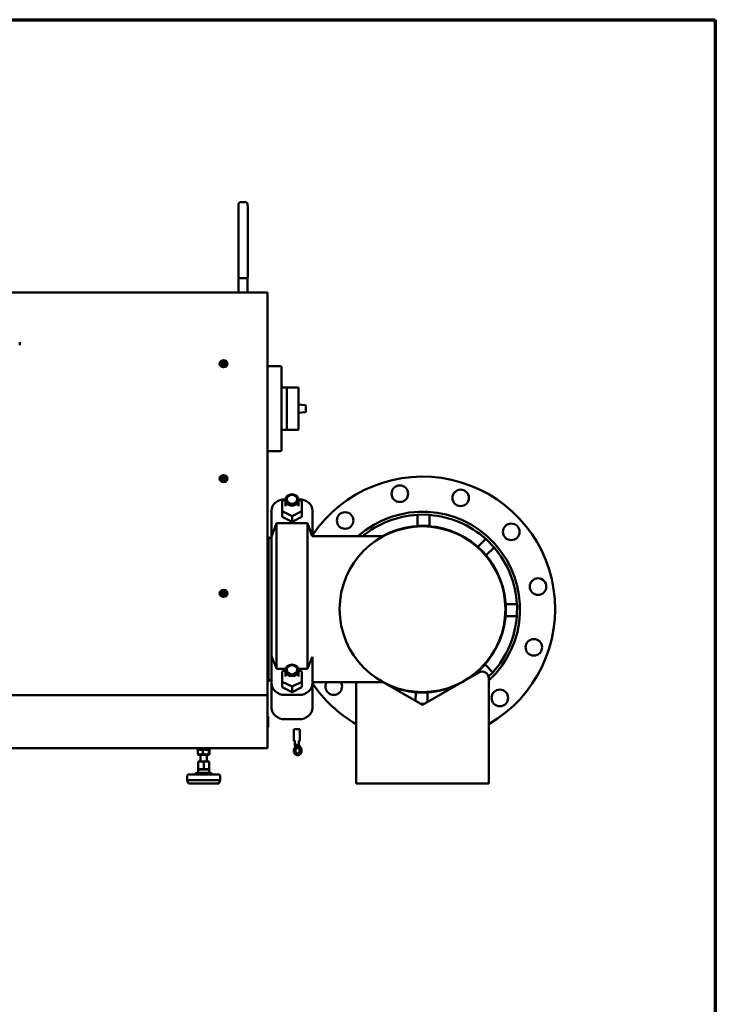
# Model space of a CAD drawing. Header units: millimetres. Extents: x 90 to 4401, y 90 to 14724.
# Tile 44 of 44: x 3316 to 4365, y 1575 to 3060. Entities that reach past the tile are written whole.
import ezdxf

# ---------------------------------------------------------------- set-up
doc = ezdxf.new("R2010")
doc.units = ezdxf.units.MM
doc.header["$LTSCALE"] = 15
doc.layers.add('Cadre (ISO)', color=7, linetype='Continuous', lineweight=70)
doc.layers.add('Visible (ISO)', color=7, linetype='Continuous', lineweight=50)

# ---------------------------------------------------------------- blocks, each defined once
blk = doc.blocks.new('Cadres AQUA4D Border')
at = {"layer": 'Cadre (ISO)'}
for p, q in [((6, 204), (291, 204)), ((291, 204), (291, 6))]:
    blk.add_line(p, q, dxfattribs=at)

msp = doc.modelspace()

# ---------------------------------------------------------------- linework, layer by layer
at = {"layer": 'Visible (ISO)'}
for p, q in [((3656.4, 2784.8), (3649.4, 2784.8)), ((3646, 2671.6), (3646, 2773.6)), ((3659.9, 2773.6), (3659.9, 2671.6)), ((3646.2, 2668.6), (3646.2, 2648.6)), ((3649.2, 2670.1), (3647.5, 2670.1)), ((3649.2, 2670.1), (3656.2, 2670.1)), ((3658, 2670.1), (3656.2, 2670.1)), ((3658, 2670.1), (3658, 2670.1)), ((3658, 2670.1), (3658, 2670.1)), ((3659.7, 2668.6), (3659.7, 2648.6)), ((3645.4, 2648.7), (2690, 2648.7)), ((3690, 2648.7), (3660.4, 2648.7)), ((3690, 2597.7), (3690, 2648.7)), ((3690, 2597.7), (3690, 2097.4)), ((3316.1, 2569.2), (3316.1, 2573.4)), ((3622, 2541.4), (3622.6, 2542.4)), ((3622.6, 2543.2), (3622.6, 2542.4)), ((3622.6, 2542.4), (3624.4, 2542.4)), ((3624.4, 2543.2), (3624.4, 2542.4)), ((3624.4, 2542.4), (3625, 2541.4)), ((3690, 2537.5), (3709, 2537.5)), ((3711, 2533.5), (3711, 2535.5)), ((3711, 2533.5), (3711, 2413.3)), ((3717.8, 2505.4), (3711, 2505.4)), ((3717.8, 2505.4), (3718.8, 2505.4)), ((3718.8, 2505.4), (3735.7, 2505.4)), ((3718.8, 2496.9), (3718.8, 2504.4)), ((3718.8, 2496.9), (3718.8, 2481.3)), ((3736.7, 2442.4), (3736.7, 2504.4)), ((3718.8, 2465.5), (3718.8, 2449.9)), ((3736.7, 2479.5), (3746.8, 2478.6)), ((3746.8, 2468.2), (3736.7, 2467.3)), ((3747.7, 2477.6), (3747.7, 2469.2)), ((3717.8, 2441.4), (3711, 2441.4)), ((3718.8, 2441.4), (3717.8, 2441.4)), ((3718.8, 2442.4), (3718.8, 2449.9)), ((3718.8, 2441.4), (3735.7, 2441.4)), ((3709, 2409.3), (3690, 2409.3)), ((3711, 2411.3), (3711, 2413.3)), ((3622, 2368.2), (3622.6, 2369.1)), ((3622.6, 2370), (3622.6, 2369.1)), ((3622.6, 2369.1), (3624.4, 2369.1)), ((3624.4, 2370), (3624.4, 2369.1)), ((3624.4, 2369.1), (3625, 2368.2)), ((3711.7, 2333.7), (3716.8, 2336.2)), ((3711.7, 2318.7), (3711.7, 2333.7)), ((3715.9, 2336.9), (3716.8, 2336.9)), ((3716.7, 2326.2), (3716.7, 2335.6)), ((3736.6, 2336.9), (3737.5, 2336.9)), ((3736.7, 2336.2), (3741.7, 2333.7)), ((3736.7, 2326.2), (3736.7, 2335.6)), ((3741.7, 2333.7), (3741.7, 2318.7)), ((3695.9, 2319.5), (3695.9, 2280.2)), ((3726.7, 2311.2), (3711.7, 2318.7)), ((3711.7, 2318.7), (3711.7, 2310.3)), ((3741.7, 2318.7), (3726.7, 2311.2)), ((3741.7, 2318.7), (3741.7, 2310.3)), ((3757.5, 2319.5), (3757.5, 2280.9)), ((3726.7, 2302.7), (3711.7, 2310.3)), ((3726.7, 2311.2), (3726.7, 2302.7)), ((3741.7, 2310.3), (3726.7, 2302.7)), ((3915.8, 2296.6), (3916, 2313.5)), ((3916, 2313.5), (3934, 2313.3)), ((3933.8, 2296.4), (3934, 2313.3)), ((3695.9, 2280.2), (3703.4, 2300.9)), ((3703.4, 2081), (3703.4, 2300.9)), ((3703.4, 2300.9), (3750, 2300.9)), ((3750, 2081), (3750, 2300.9)), ((3757.3, 2280.9), (3750, 2300.9)), ((3915.8, 2296.6), (3924.8, 2296.5)), ((3915.8, 2296.2), (3915.8, 2296.6)), ((3924.8, 2296.5), (3933.8, 2296.4)), ((3933.8, 2296.1), (3933.8, 2296.4)), ((3691.3, 2280.5), (3690, 2280.5)), ((3691.3, 2280.5), (3691.3, 2061.4)), ((3695.9, 2278.1), (3691.8, 2278.1)), ((3695.9, 2100), (3695.9, 2280.2)), ((3757.3, 2280.9), (3864.1, 2280.9)), ((4006.9, 2265.2), (4019, 2277)), ((4019, 2277), (4031.6, 2264.2)), ((4006.7, 2265), (4006.9, 2265.2)), ((4006.9, 2265.2), (4013.2, 2258.8)), ((4013.2, 2258.8), (4019.5, 2252.3)), ((4019.5, 2252.3), (4031.6, 2264.2)), ((4019.3, 2252.1), (4019.5, 2252.3)), ((3622, 2195), (3622.7, 2196)), ((3622.7, 2196.9), (3622.7, 2196)), ((3622.7, 2196), (3624.5, 2195.9)), ((3624.5, 2196.8), (3624.5, 2195.9)), ((3624.5, 2195.9), (3625, 2195)), ((4048.8, 2178.6), (4049.1, 2178.6)), ((4049.1, 2169.6), (4049, 2160.6)), ((4049.1, 2178.6), (4049.1, 2169.6)), ((4049.1, 2178.6), (4066.1, 2178.4)), ((4066.1, 2178.4), (4065.9, 2160.4)), ((4048.6, 2160.6), (4049, 2160.6)), ((4049, 2160.6), (4065.9, 2160.4)), ((3690, 2041.2), (3690, 2097.4)), ((3695.9, 2059), (3695.9, 2100)), ((3757.5, 2059), (3757.5, 2099.3)), ((3703.4, 2081), (3717.1, 2081)), ((3716.8, 2079.2), (3711.7, 2076.7)), ((3736.3, 2081), (3750, 2081)), ((3741.7, 2076.7), (3736.7, 2079.2)), ((4011.4, 2081.2), (4004.9, 2074.9)), ((4017.8, 2087.5), (4011.4, 2081.2)), ((4017.6, 2087.7), (4017.8, 2087.5)), ((4017.8, 2087.5), (4029.6, 2075.4)), ((3711.7, 2076.7), (3711.7, 2061.6)), ((3716.7, 2069.2), (3716.7, 2078.6)), ((3736.7, 2069.2), (3736.7, 2078.6)), ((3741.7, 2061.6), (3741.7, 2076.7)), ((4008.5, 2075.6), (3923.5, 2026.6)), ((4004.7, 2075.1), (4004.9, 2074.9)), ((4004.9, 2074.9), (4005.7, 2074.1)), ((4029.6, 2075.4), (4023.2, 2069.2)), ((4023.5, 2067), (4023.5, 1927.8)), ((3691.3, 2061.4), (3690, 2061.4)), ((3695.9, 2063.7), (3691.8, 2063.7)), ((3695.9, 2059), (3695.9, 2022.3)), ((3711.7, 2061.6), (3726.7, 2054.1)), ((3711.7, 2053.2), (3711.7, 2061.6)), ((3711.7, 2053.2), (3726.7, 2045.7)), ((3726.7, 2054.1), (3741.7, 2061.6)), ((3726.7, 2045.7), (3726.7, 2054.1)), ((3726.7, 2045.7), (3741.7, 2053.2)), ((3741.7, 2053.2), (3741.7, 2061.6)), ((3757.5, 2060.9), (3864.1, 2060.9)), ((3757.5, 2022.3), (3757.5, 2059)), ((3823.5, 1927.8), (3823.5, 2060.9)), ((3923.5, 2026.6), (3864, 2060.9)), ((3690, 2041.2), (2690, 2041.2)), ((3690, 1961.4), (3690, 2041.2)), ((3715.9, 2041.6), (3737.5, 2041.6)), ((3913.2, 2045.4), (3913, 2032.6)), ((3913.2, 2045.8), (3913.2, 2045.4)), ((3922.2, 2045.3), (3913.2, 2045.4)), ((3931.2, 2045.2), (3922.2, 2045.3)), ((3931.2, 2045.2), (3931, 2030.9)), ((3931.2, 2045.6), (3931.2, 2045.2)), ((3926.6, 2028.4), (3920.3, 2028.4)), ((3691, 2008.9), (3690.6, 2008.9)), ((3691, 2008.9), (3691, 1993.1)), ((3737.5, 2004.9), (3715.9, 2004.9)), ((3691, 1993.1), (3690.6, 1993.1)), ((3729.4, 1989.9), (3729.5, 1973)), ((3738.6, 1990), (3738.7, 1973)), ((2690, 1961.4), (3690, 1961.4)), ((3583.5, 1959.4), (3583.5, 1961.4)), ((3603.5, 1959.4), (3603.5, 1961.4)), ((3731, 1966.4), (3731, 1971.8)), ((3731, 1966.4), (3731.7, 1964.8)), ((3734.6, 1964.8), (3731.7, 1964.8)), ((3731.7, 1964.8), (3731.7, 1964)), ((3737.5, 1964), (3731.7, 1964)), ((3731.7, 1964), (3732.3, 1964)), ((3732.3, 1964), (3737.7, 1964)), ((3737.5, 1964.8), (3734.6, 1964.8)), ((3735.4, 1966.5), (3737.5, 1964.8)), ((3737.2, 1966.5), (3737.2, 1971.8)), ((3737.2, 1966.5), (3738.7, 1964.8)), ((3738.7, 1964.8), (3737.5, 1964.8)), ((3737.5, 1964.8), (3737.5, 1964)), ((3738.7, 1964), (3737.5, 1964)), ((3738.1, 1964), (3737.7, 1964)), ((3738.1, 1964), (3738.7, 1964)), ((3738.7, 1964.8), (3738.7, 1964)), ((3603.5, 1959.4), (3583.5, 1959.4)), ((3584.5, 1958.2), (3584.5, 1952.7)), ((3585.8, 1959.4), (3584.9, 1958.9)), ((3585.8, 1951.4), (3584.9, 1951.9)), ((3585.8, 1951.4), (3601.1, 1951.4)), ((3588.5, 1941.4), (3588.5, 1951.4)), ((3592.4, 1958.2), (3592.4, 1952.7)), ((3598.5, 1941.4), (3598.5, 1951.4)), ((3601.1, 1959.4), (3602, 1958.9)), ((3601.1, 1951.4), (3602, 1951.9)), ((3601.4, 1958.2), (3601.4, 1952.7)), ((3602.5, 1952.7), (3602.5, 1958.2)), ((3735, 1950.6), (3735.4, 1950.6)), ((3585.2, 1941.4), (3585, 1941.3)), ((3585, 1941.3), (3585, 1940.7)), ((3585, 1940.7), (3585, 1940)), ((3585, 1940), (3585, 1930.7)), ((3585, 1930.7), (3585, 1930)), ((3601.7, 1941.4), (3585.2, 1941.4)), ((3593.5, 1930.7), (3593.5, 1940)), ((3601.7, 1941.4), (3602, 1941.3)), ((3602, 1940.7), (3602, 1941.3)), ((3602, 1940), (3602, 1940.7)), ((3602, 1930.7), (3602, 1940)), ((3602, 1930), (3602, 1930.7)), ((3568.5, 1918.8), (3568.5, 1912.8)), ((3571.5, 1921.8), (3615.5, 1921.8)), ((3581.9, 1923.6), (3580.3, 1922.1)), ((3603.2, 1924.3), (3583.8, 1924.3)), ((3585, 1930), (3585, 1929.4)), ((3585.2, 1929.3), (3585, 1929.4)), ((3601.7, 1929.3), (3585.2, 1929.3)), ((3585.2, 1924.3), (3585.2, 1929.3)), ((3601.7, 1929.3), (3602, 1929.4)), ((3601.7, 1924.3), (3601.7, 1929.3)), ((3602, 1929.4), (3602, 1930)), ((3605, 1923.6), (3606.7, 1922.1)), ((3618.5, 1918.8), (3618.5, 1912.8)), ((3823.5, 1927.8), (3823.5, 1907.8)), ((4023.5, 1907.8), (4023.5, 1927.8)), ((3568.5, 1912.8), (3618.5, 1912.8)), ((3570.5, 1907.8), (3568.5, 1912.8)), ((3570.5, 1907.8), (3616.5, 1907.8)), ((3616.5, 1907.8), (3618.5, 1912.8)), ((4023.5, 1907.8), (3823.5, 1907.8))]:
    msp.add_line(p, q, dxfattribs=at)
for centre, radius in [((3889.3, 2345.1), 12.5), ((3981, 2338.8), 12.5), ((3806.8, 2304.7), 12.5), ((3923.5, 2170.9), 125), ((4057.3, 2287.6), 12.5), ((4097.7, 2205), 12.5), ((4091.4, 2113.4), 12.5), ((4040.1, 2037.1), 12.5)]:
    msp.add_circle(centre, radius, dxfattribs=at)
for centre, radius, start, end in [((3647.5, 2671.6), 1.5, 180, 270), ((3658.4, 2671.6), 1.5, 329.4694, 0), ((3709, 2535.5), 2, 0, 90), ((3717.8, 2504.4), 1, 0, 90), ((3735.7, 2504.4), 1, 0, 90), ((3746.7, 2477.6), 1, 66.3, 85), ((3746.7, 2469.2), 1, 275, 293.7), ((3746.7, 2477.6), 1, 0, 66.3), ((3746.7, 2469.2), 1, 293.7, 0), ((3717.8, 2442.4), 1, 270, 0), ((3735.7, 2442.4), 1, 270, 0), ((3709, 2411.3), 2, 270, 0), ((3923.5, 2170.9), 200, 300, 146.0731), ((3923.5, 2170.9), 147, 312.8649, 131.5567), ((3923.5, 2170.9), 142.5, 93.0232, 129.4725), ((3923.5, 2170.9), 142.5, 48.0232, 85.781), ((3923.5, 2170.9), 125.6, 305.4851, 118.84), ((3691.8, 2278.6), 0.5, 180, 270), ((3923.5, 2170.9), 142.5, 3.0232, 40.781), ((3923.5, 2170.9), 142.5, 318.0232, 355.781), ((4013.5, 2067), 10, 0, 120), ((3691.8, 2063.2), 0.5, 90, 180), ((3923.5, 2170.9), 200, 213.9269, 240), ((3789.7, 2054.2), 12.5, 147.7916, 32.2084), ((3923.5, 2170.9), 125.6, 245.4851, 294.5149), ((3690.6, 2008.2), 0.667, 90, 148.9014), ((3690.6, 1993.7), 0.667, 211.0986, 270), ((3571.5, 1918.8), 3, 90, 180), ((3579.6, 1922.8), 1, 270, 312.398), ((3583.8, 1921.6), 2.75, 90, 132.398), ((3603.2, 1921.6), 2.75, 47.602, 90), ((3607.4, 1922.8), 1, 227.602, 270), ((3615.5, 1918.8), 3, 0, 90)]:
    msp.add_arc(centre, radius, start, end, dxfattribs=at)
for centre, major_axis, ratio in [((3623.5, 2541.1), (6, 0), 0.866025), ((3623.5, 2541.9), (5, 0), 0.866025), ((3623.5, 2541.9), (1.8, 0), 0.866025), ((3623.5, 2367.9), (6, 0), 0.866025), ((3623.5, 2368.7), (5, 0), 0.866025), ((3623.5, 2368.7), (1.8, 0), 0.866025), ((3726.7, 2335.6), (10, 0), 0.868362), ((3726.7, 2336.6), (-8, 0), 0.868362), ((3623.5, 2194.7), (-6, 0), 0.866025), ((3623.5, 2195.5), (-5, 0), 0.866025), ((3623.5, 2195.5), (-1.8, 0), 0.866025), ((3726.7, 2078.6), (10, 0), 0.868362), ((3726.7, 2079.6), (-8, 0), 0.868362), ((3735, 1957.4), (-0.03, -4.17), 0.838999)]:
    msp.add_ellipse(centre, major_axis=major_axis, ratio=ratio, dxfattribs=at)
for centre, major_axis, ratio, start_param, end_param in [((3623.5, 2541), (-1.5, 0), 0.866025, 3.368238, 6.05654), ((3623.5, 2367.8), (-1.5, 0), 0.866025, 3.368238, 6.05654), ((3715.9, 2319.5), (-20, 0), 0.868362, 4.712389, 6.283185), ((3737.5, 2319.5), (20, 0), 0.868362, 0, 1.570796), ((3623.5, 2194.6), (-1.5, 0), 0.866025, 3.35528, 6.04667), ((3715.9, 2059), (-20, 0), 0.868362, 0, 1.570796), ((3737.5, 2059), (20, 0), 0.868362, 4.712389, 6.283185), ((3715.9, 2022.3), (-20, 0), 0.868362, 0, 1.570796), ((3737.5, 2022.3), (20, 0), 0.868362, 4.712389, 6.283185), ((3734, 1989.9), (-4.62, -0.02), 0.006849, 3.141591, 6.283183), ((3735, 1957.4), (-0.05, -6.86), 0.838999, 3.858889, 8.732656), ((3734.1, 1966.4), (-3.1, -0.01), 0.006849, 6.277121, 6.283185), ((3727.1, 1968.4), (-0.05, -7.62), 0.838999, 0.717296, 0.963729), ((3735.4, 1957.4), (-0.03, -4.17), 0.838999, 3.202927, 6.221851), ((3734.1, 1966.4), (-3.1, -0.01), 0.006849, 3.89419, 4.298295), ((3735.4, 1957.4), (-0.05, -6.86), 0.838999, 0, 2.449471), ((3734.1, 1966.4), (3.1, 0.01), 0.006849, 0.023085, 0.752597), ((3734.1, 1966.4), (3.1, 0.01), 0.006849, 0.006379, 0.023085), ((3742.9, 1968.5), (0.05, 7.62), 0.838999, 2.203037, 2.449471), ((3743.3, 1968.5), (0.05, 7.62), 0.838999, 2.203037, 2.449471)]:
    msp.add_ellipse(centre, major_axis=major_axis, ratio=ratio, start_param=start_param, end_param=end_param, dxfattribs=at)
for points, knots in [([(3649.4, 2784.8), (3649.1, 2784.8), (3648.7, 2784.8), (3648.1, 2784.6), (3647.8, 2784.4), (3647.3, 2784.1), (3647.1, 2783.9), (3646.8, 2783.5), (3646.7, 2783.3), (3646.4, 2782.9), (3646.4, 2782.7), (3646.3, 2782.5), (3646.3, 2782.4), (3646.2, 2782.2), (3646.2, 2782.1), (3646.2, 2781.9), (3646.2, 2781.8), (3646.1, 2781.3), (3646.1, 2781), (3646.1, 2780), (3646, 2779.5), (3646, 2778.2), (3646, 2777.4), (3646, 2775.9), (3646, 2775), (3646, 2774), (3646, 2773.8), (3646, 2773.6)], [0, 0, 0, 0, 0.008327, 0.008327, 0.017505, 0.017505, 0.029549, 0.029549, 0.047868, 0.047868, 0.075247, 0.075247, 0.10687, 0.10687, 0.149923, 0.149923, 0.239046, 0.239046, 0.553205, 0.553205, 0.867364, 0.867364, 1.181524, 1.181524, 1.495683, 1.495683, 1.570796, 1.570796, 1.570796, 1.570796]), ([(3656.4, 2784.8), (3656.8, 2784.8), (3657.1, 2784.8), (3657.8, 2784.6), (3658, 2784.4), (3658.5, 2784.1), (3658.7, 2783.9), (3659.1, 2783.5), (3659.2, 2783.3), (3659.4, 2782.9), (3659.5, 2782.7), (3659.6, 2782.5), (3659.6, 2782.4), (3659.6, 2782.2), (3659.7, 2782.1), (3659.7, 2781.9), (3659.7, 2781.8), (3659.8, 2781.3), (3659.8, 2781), (3659.8, 2780), (3659.8, 2779.5), (3659.9, 2778.2), (3659.9, 2777.4), (3659.9, 2775.9), (3659.9, 2775), (3659.9, 2774), (3659.9, 2773.8), (3659.9, 2773.6)], [0, 0, 0, 0, 0.008327, 0.008327, 0.017505, 0.017505, 0.029549, 0.029549, 0.047868, 0.047868, 0.075247, 0.075247, 0.10687, 0.10687, 0.149923, 0.149923, 0.239046, 0.239046, 0.553205, 0.553205, 0.867364, 0.867364, 1.181524, 1.181524, 1.495683, 1.495683, 1.570796, 1.570796, 1.570796, 1.570796]), ([(3646.2, 2668.6), (3646.2, 2668.8), (3646.2, 2668.9), (3646.3, 2669.1), (3646.3, 2669.2), (3646.3, 2669.4), (3646.4, 2669.5), (3646.4, 2669.6), (3646.4, 2669.7), (3646.4, 2669.8), (3646.3, 2669.9), (3646.3, 2670.1), (3646.3, 2670.1), (3646.2, 2670.3), (3646.2, 2670.3), (3646.2, 2670.4), (3646.2, 2670.5), (3646.2, 2670.5), (3646.2, 2670.6), (3646.2, 2670.7), (3646.2, 2670.7), (3646.2, 2670.8), (3646.2, 2670.8), (3646.2, 2670.9)], [0, 0, 0, 0, 0.0409207, 0.0409207, 0.0771099, 0.0771099, 0.099888, 0.099888, 0.119429, 0.119429, 0.1441663, 0.1441663, 0.1703398, 0.1703398, 0.1861417, 0.1861417, 0.2000066, 0.2000066, 0.2186894, 0.2186894, 0.238825, 0.238825, 0.2662818, 0.2662818, 0.2662818, 0.2662818]), ([(3658.3, 2670.1), (3658.3, 2670.1), (3658.3, 2670.1), (3658.3, 2670.1), (3658.3, 2670.1), (3658.2, 2670.1), (3658.2, 2670.1), (3658.2, 2670.1), (3658.2, 2670.1), (3658.1, 2670.1), (3658, 2670.1), (3658, 2670.1), (3658, 2670.1), (3658, 2670.1)], [0.10503921, 0.10503921, 0.10503921, 0.10503921, 0.10694638, 0.10694638, 0.11553036, 0.11553036, 0.12281608, 0.12281608, 0.13453159, 0.13453159, 0.14842508, 0.14842508, 0.15095726, 0.15095726, 0.15095726, 0.15095726]), ([(3659.7, 2671), (3659.7, 2671), (3659.7, 2671), (3659.7, 2670.9), (3659.7, 2670.9), (3659.7, 2670.8), (3659.7, 2670.8), (3659.7, 2670.7), (3659.7, 2670.7), (3659.7, 2670.6), (3659.7, 2670.6), (3659.7, 2670.5), (3659.7, 2670.4), (3659.7, 2670.3), (3659.7, 2670.3), (3659.6, 2670.2), (3659.6, 2670.1), (3659.5, 2669.9), (3659.5, 2669.9), (3659.5, 2669.7), (3659.5, 2669.7), (3659.5, 2669.5), (3659.5, 2669.5), (3659.6, 2669.3), (3659.6, 2669.2), (3659.7, 2668.9), (3659.7, 2668.8), (3659.7, 2668.6)], [0.5972821, 0.5972821, 0.5972821, 0.5972821, 0.6999702, 0.6999702, 0.7511243, 0.7511243, 0.7819117, 0.7819117, 0.802589, 0.802589, 0.8206805, 0.8206805, 0.833335, 0.833335, 0.8497439, 0.8497439, 0.8766258, 0.8766258, 0.9011087, 0.9011087, 0.9181245, 0.9181245, 0.9412425, 0.9412425, 0.9782004, 0.9782004, 1.0223442, 1.0223442, 1.0223442, 1.0223442]), ([(3652.9, 2648.4), (3650.9, 2648.4), (3648.9, 2648.5), (3647.5, 2648.6), (3646.2, 2648.6), (3645.4, 2648.7), (3645.4, 2648.7)], [-3.141593, -3.141593, -3.141593, -3.141593, -2.327561, -2.327561, -2.327561, -1.570796, -1.570796, -1.570796, -1.570796]), ([(3660.4, 2648.7), (3660.4, 2648.7), (3660.4, 2648.7), (3660.4, 2648.7), (3660.1, 2648.7), (3659, 2648.6), (3657.3, 2648.5), (3656.1, 2648.4), (3654.5, 2648.4), (3652.9, 2648.4)], [1.570796, 1.570796, 1.570796, 1.570796, 1.705106, 1.705106, 1.705106, 2.516888, 2.516888, 2.516888, 3.141593, 3.141593, 3.141593, 3.141593]), ([(3718.8, 2504.4), (3718.8, 2504.7), (3718.8, 2504.9), (3718.8, 2505.1), (3718.8, 2505.1), (3718.8, 2505.3), (3718.8, 2505.4), (3718.8, 2505.4), (3718.8, 2505.4), (3718.8, 2505.4)], [-0.7984853, -0.7984853, -0.7984853, -0.7984853, -0.498763, -0.498763, -0.3973966, -0.3973966, 0, 0, 0.0037798, 0.0037798, 0.0037798, 0.0037798]), ([(3718.8, 2473.4), (3718.8, 2473.4), (3718.8, 2473.4), (3718.8, 2474.8), (3718.8, 2476.1), (3718.8, 2477.7), (3718.8, 2478.1), (3718.8, 2479.4), (3718.8, 2480.4), (3718.8, 2481.3)], [-0.8023037, -0.8023037, -0.8023037, -0.8023037, -0.7985236, -0.7985236, -0.401108, -0.401108, -0.2997367, -0.2997367, 0, 0, 0, 0]), ([(3718.8, 2465.5), (3718.8, 2466.4), (3718.8, 2467.4), (3718.8, 2468.7), (3718.8, 2469.1), (3718.8, 2470.7), (3718.8, 2472), (3718.8, 2473.4), (3718.8, 2473.4), (3718.8, 2473.4)], [-0.7984853, -0.7984853, -0.7984853, -0.7984853, -0.498763, -0.498763, -0.3973966, -0.3973966, 0, 0, 0.0037798, 0.0037798, 0.0037798, 0.0037798]), ([(3718.8, 2441.4), (3718.8, 2441.4), (3718.8, 2441.4), (3718.8, 2441.4), (3718.8, 2441.5), (3718.8, 2441.7), (3718.8, 2441.7), (3718.8, 2442), (3718.8, 2442.2), (3718.8, 2442.4)], [-0.8023037, -0.8023037, -0.8023037, -0.8023037, -0.7985236, -0.7985236, -0.401108, -0.401108, -0.2997367, -0.2997367, 0, 0, 0, 0]), ([(3730.8, 1972), (3730.8, 1972), (3730.7, 1972), (3730.6, 1972), (3730.5, 1972), (3730.4, 1972), (3730.4, 1972), (3730.4, 1972), (3730.3, 1972), (3730.3, 1972), (3730.3, 1972), (3730.3, 1972), (3730.2, 1972), (3730.2, 1972), (3730.2, 1972), (3730.1, 1972.1), (3730.1, 1972.1), (3730, 1972.1), (3730, 1972.1), (3729.9, 1972.2), (3729.8, 1972.2), (3729.7, 1972.3), (3729.6, 1972.4), (3729.5, 1972.6), (3729.5, 1972.7), (3729.5, 1972.8), (3729.5, 1972.9), (3729.5, 1973)], [1.1011424, 1.1011424, 1.1011424, 1.1011424, 1.1354553, 1.1354553, 1.1952813, 1.1952813, 1.2295556, 1.2295556, 1.2552991, 1.2552991, 1.2639372, 1.2639372, 1.2691165, 1.2691165, 1.276874, 1.276874, 1.2858945, 1.2858945, 1.3008302, 1.3008302, 1.3249119, 1.3249119, 1.3541758, 1.3541758, 1.3841116, 1.3841116, 1.4012308, 1.4012308, 1.4012308, 1.4012308]), ([(3731, 1971.8), (3731, 1971.8), (3731, 1971.8), (3731, 1971.9), (3731, 1971.9), (3730.9, 1971.9), (3730.9, 1972), (3730.9, 1972), (3730.9, 1972), (3730.8, 1972), (3730.8, 1972), (3730.8, 1972), (3730.8, 1972), (3730.8, 1972), (3730.8, 1972), (3730.8, 1972), (3730.8, 1972), (3730.8, 1972), (3730.8, 1972), (3730.8, 1972), (3730.8, 1972), (3730.8, 1972)], [0, 0, 0, 0, 0.00830138, 0.00830138, 0.01644387, 0.01644387, 0.02455549, 0.02455549, 0.02828462, 0.02828462, 0.03124336, 0.03124336, 0.03337767, 0.03337767, 0.0368944, 0.0368944, 0.04054399, 0.04054399, 0.0462048, 0.0462048, 0.05377194, 0.05377194, 0.05377194, 0.05377194]), ([(3732.4, 1966.5), (3732.2, 1966.5), (3732, 1966.4), (3731.7, 1966.4), (3731.5, 1966.4), (3731.3, 1966.4), (3731.2, 1966.4), (3731, 1966.4), (3731, 1966.4), (3731, 1966.4)], [0.000001, 0.000001, 0.000001, 0.000001, 0.0767427, 0.0767427, 0.1534959, 0.1534959, 0.2301699, 0.2301699, 0.3070323, 0.3070323, 0.3070323, 0.3070323]), ([(3735.4, 1966.5), (3735.1, 1966.5), (3734.9, 1966.5), (3734.4, 1966.5), (3734.1, 1966.5), (3733.6, 1966.5), (3733.3, 1966.5), (3732.9, 1966.5), (3732.6, 1966.5), (3732.4, 1966.5)], [0.0000011, 0.0000011, 0.0000011, 0.0000011, 0.076787, 0.076787, 0.1533849, 0.1533849, 0.2300617, 0.2300617, 0.3067272, 0.3067272, 0.3067272, 0.3067272]), ([(3737.4, 1972), (3737.4, 1972), (3737.4, 1972), (3737.4, 1972), (3737.4, 1972), (3737.4, 1972), (3737.4, 1972), (3737.4, 1972), (3737.4, 1972), (3737.4, 1972), (3737.4, 1972), (3737.3, 1972), (3737.3, 1972), (3737.3, 1972), (3737.3, 1972), (3737.3, 1972), (3737.2, 1972), (3737.2, 1971.9), (3737.2, 1971.9), (3737.2, 1971.8), (3737.2, 1971.8), (3737.2, 1971.8)], [1.04847012, 1.04847012, 1.04847012, 1.04847012, 1.05511529, 1.05511529, 1.06065366, 1.06065366, 1.06393652, 1.06393652, 1.06740279, 1.06740279, 1.07167501, 1.07167501, 1.07511992, 1.07511992, 1.07980484, 1.07980484, 1.08640129, 1.08640129, 1.09424491, 1.09424491, 1.10225028, 1.10225028, 1.10225028, 1.10225028]), ([(3738.7, 1973), (3738.7, 1972.9), (3738.7, 1972.8), (3738.6, 1972.6), (3738.6, 1972.5), (3738.5, 1972.3), (3738.4, 1972.3), (3738.3, 1972.2), (3738.2, 1972.2), (3738.1, 1972.1), (3738.1, 1972.1), (3738, 1972.1), (3738, 1972.1), (3737.9, 1972.1), (3737.9, 1972.1), (3737.9, 1972.1), (3737.9, 1972), (3737.9, 1972), (3737.8, 1972), (3737.8, 1972), (3737.8, 1972), (3737.7, 1972), (3737.7, 1972), (3737.6, 1972), (3737.5, 1972), (3737.4, 1972), (3737.4, 1972), (3737.4, 1972)], [0, 0, 0, 0, 0.030505, 0.030505, 0.0604566, 0.0604566, 0.0904189, 0.0904189, 0.1051364, 0.1051364, 0.1192483, 0.1192483, 0.1297374, 0.1297374, 0.1352486, 0.1352486, 0.1430776, 0.1430776, 0.152001, 0.152001, 0.1689435, 0.1689435, 0.219681, 0.219681, 0.2961052, 0.2961052, 0.3000612, 0.3000612, 0.3000612, 0.3000612]), ([(3585, 1940), (3585, 1940.1), (3585, 1940.1), (3585, 1940.2), (3585, 1940.2), (3585.1, 1940.4), (3585.2, 1940.4), (3585.4, 1940.6), (3585.6, 1940.7), (3585.7, 1940.7), (3585.7, 1940.7), (3585.7, 1940.7)], [-1.4781383, -1.4781383, -1.4781383, -1.4781383, -1.4675487, -1.4675487, -1.4557774, -1.4557774, -1.4229531, -1.4229531, -1.3695377, -1.3695377, -1.3666834, -1.3666834, -1.3666834, -1.3666834]), ([(3585.7, 1930), (3585.7, 1930), (3585.7, 1930), (3585.6, 1930), (3585.4, 1930.1), (3585.2, 1930.2), (3585.1, 1930.3), (3585, 1930.5), (3585, 1930.5), (3585, 1930.6), (3585, 1930.6), (3585, 1930.7)], [-1.5895932, -1.5895932, -1.5895932, -1.5895932, -1.5867388, -1.5867388, -1.5333235, -1.5333235, -1.5004991, -1.5004991, -1.4887279, -1.4887279, -1.4781383, -1.4781383, -1.4781383, -1.4781383]), ([(3592.7, 1940.7), (3592.8, 1940.7), (3592.8, 1940.7), (3592.9, 1940.7), (3593.1, 1940.6), (3593.3, 1940.4), (3593.4, 1940.4), (3593.4, 1940.2), (3593.5, 1940.2), (3593.5, 1940.1), (3593.5, 1940.1), (3593.5, 1940)], [-0.6041676, -0.6041676, -0.6041676, -0.6041676, -0.6013133, -0.6013133, -0.5478979, -0.5478979, -0.5150736, -0.5150736, -0.5033024, -0.5033024, -0.4927128, -0.4927128, -0.4927128, -0.4927128]), ([(3593.5, 1930.7), (3593.5, 1930.6), (3593.5, 1930.6), (3593.5, 1930.5), (3593.4, 1930.5), (3593.4, 1930.3), (3593.3, 1930.2), (3593.1, 1930.1), (3592.9, 1930), (3592.8, 1930), (3592.8, 1930), (3592.7, 1930)], [-0.4927128, -0.4927128, -0.4927128, -0.4927128, -0.4821232, -0.4821232, -0.4703519, -0.4703519, -0.4375276, -0.4375276, -0.3841122, -0.3841122, -0.3812579, -0.3812579, -0.3812579, -0.3812579]), ([(3593.5, 1940), (3593.5, 1940.1), (3593.5, 1940.1), (3593.5, 1940.2), (3593.5, 1940.2), (3593.6, 1940.4), (3593.7, 1940.4), (3593.9, 1940.6), (3594.1, 1940.7), (3594.2, 1940.7), (3594.2, 1940.7), (3594.2, 1940.7)], [-1.4781383, -1.4781383, -1.4781383, -1.4781383, -1.4675487, -1.4675487, -1.4557774, -1.4557774, -1.4229531, -1.4229531, -1.3695377, -1.3695377, -1.3666834, -1.3666834, -1.3666834, -1.3666834]), ([(3594.2, 1930), (3594.2, 1930), (3594.2, 1930), (3594.1, 1930), (3593.9, 1930.1), (3593.7, 1930.2), (3593.6, 1930.3), (3593.5, 1930.5), (3593.5, 1930.5), (3593.5, 1930.6), (3593.5, 1930.6), (3593.5, 1930.7)], [-1.5895932, -1.5895932, -1.5895932, -1.5895932, -1.5867388, -1.5867388, -1.5333235, -1.5333235, -1.5004991, -1.5004991, -1.4887279, -1.4887279, -1.4781383, -1.4781383, -1.4781383, -1.4781383]), ([(3601.2, 1940.7), (3601.3, 1940.7), (3601.3, 1940.7), (3601.4, 1940.7), (3601.6, 1940.6), (3601.8, 1940.4), (3601.9, 1940.4), (3601.9, 1940.2), (3602, 1940.2), (3602, 1940.1), (3602, 1940.1), (3602, 1940)], [-0.6041676, -0.6041676, -0.6041676, -0.6041676, -0.6013133, -0.6013133, -0.5478979, -0.5478979, -0.5150736, -0.5150736, -0.5033024, -0.5033024, -0.4927128, -0.4927128, -0.4927128, -0.4927128]), ([(3602, 1930.7), (3602, 1930.6), (3602, 1930.6), (3602, 1930.5), (3601.9, 1930.5), (3601.9, 1930.3), (3601.8, 1930.2), (3601.6, 1930.1), (3601.4, 1930), (3601.3, 1930), (3601.3, 1930), (3601.2, 1930)], [-0.4927128, -0.4927128, -0.4927128, -0.4927128, -0.4821232, -0.4821232, -0.4703519, -0.4703519, -0.4375276, -0.4375276, -0.3841122, -0.3841122, -0.3812579, -0.3812579, -0.3812579, -0.3812579])]:
    msp.add_open_spline(points, degree=3, knots=knots, dxfattribs=at)
for points, weights in [([(3621.7, 2541.9), (3622.1, 2542.4), (3622.6, 2543.2)], [1.00305832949, 1.15823199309, 1.00305832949]), ([(3622.6, 2540.6), (3622.1, 2541), (3621.7, 2541.9)], [1.00305832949, 1.15823199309, 1.00305832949]), ([(3622.6, 2543.2), (3623.5, 2543), (3624.4, 2543.2)], [1.00305832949, 1.15823199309, 1.00305832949]), ([(3624.4, 2540.6), (3623.5, 2540.3), (3622.6, 2540.6)], [1.00305832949, 1.15823199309, 1.00305832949]), ([(3624.4, 2543.2), (3624.8, 2542.4), (3625.3, 2541.9)], [1.00305832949, 1.15823199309, 1.00305832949]), ([(3625.3, 2541.9), (3624.8, 2541), (3624.4, 2540.6)], [1.00305832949, 1.15823199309, 1.00305832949]), ([(3621.7, 2368.7), (3622.1, 2369.1), (3622.6, 2370)], [1.00305832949, 1.15823199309, 1.00305832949]), ([(3622.6, 2367.4), (3622.1, 2367.8), (3621.7, 2368.7)], [1.00305832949, 1.15823199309, 1.00305832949]), ([(3622.6, 2370), (3623.5, 2369.8), (3624.4, 2370)], [1.00305832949, 1.15823199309, 1.00305832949]), ([(3624.4, 2367.4), (3623.5, 2367.1), (3622.6, 2367.4)], [1.00305832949, 1.15823199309, 1.00305832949]), ([(3624.4, 2370), (3624.8, 2369.1), (3625.3, 2368.7)], [1.00305832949, 1.15823199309, 1.00305832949]), ([(3625.3, 2368.7), (3624.8, 2367.8), (3624.4, 2367.4)], [1.00305832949, 1.15823199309, 1.00305832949]), ([(3621.7, 2195.6), (3622.2, 2196), (3622.7, 2196.9)], [1.00305832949, 1.15823199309, 1.00305832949]), ([(3622.5, 2194.2), (3622.1, 2194.7), (3621.7, 2195.6)], [1.00305832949, 1.15823199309, 1.00305832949]), ([(3624.3, 2194.1), (3623.4, 2193.9), (3622.5, 2194.2)], [1.00305832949, 1.15823199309, 1.00305832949]), ([(3622.7, 2196.9), (3623.6, 2196.6), (3624.5, 2196.8)], [1.00305832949, 1.15823199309, 1.00305832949]), ([(3625.3, 2195.4), (3624.8, 2194.5), (3624.3, 2194.1)], [1.00305832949, 1.15823199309, 1.00305832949]), ([(3624.5, 2196.8), (3624.9, 2195.9), (3625.3, 2195.4)], [1.00305832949, 1.15823199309, 1.00305832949]), ([(3695.9, 2100), (3699.3, 2091.3), (3703.4, 2081)], [1, 1.00418872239, 1]), ([(3750, 2081), (3754, 2090.9), (3757.3, 2099.3)], [1, 1.00402256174, 1.00031913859]), ([(3584.5, 1958.2), (3588.5, 1959.6), (3592.4, 1958.2)], [1.0210235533, 1.1789764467, 1.0210235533]), ([(3584.9, 1958.9), (3584.7, 1958.8), (3584.5, 1958.2)], [1.09672939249, 1.08392825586, 1.0210235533]), ([(3592.4, 1952.7), (3588.5, 1951.2), (3584.5, 1952.7)], [1.0210235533, 1.1789764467, 1.0210235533]), ([(3584.5, 1952.7), (3584.7, 1952), (3584.9, 1951.9)], [1.0210235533, 1.08392825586, 1.09672939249]), ([(3592.4, 1958.2), (3596.9, 1959.6), (3601.4, 1958.2)], [1.0210235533, 1.1789764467, 1.0210235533]), ([(3601.4, 1952.7), (3596.9, 1951.2), (3592.4, 1952.7)], [1.0210235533, 1.1789764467, 1.0210235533]), ([(3601.4, 1958.2), (3601.9, 1959.6), (3602.5, 1958.2)], [1.0210235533, 1.1789764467, 1.0210235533]), ([(3602.5, 1952.7), (3601.9, 1951.2), (3601.4, 1952.7)], [1.0210235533, 1.1789764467, 1.0210235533]), ([(3585.7, 1940.7), (3589.2, 1941.7), (3592.7, 1940.7)], [1, 1.10764117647, 1]), ([(3594.2, 1940.7), (3597.7, 1941.7), (3601.2, 1940.7)], [1, 1.10764117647, 1]), ([(3592.7, 1930), (3589.2, 1929), (3585.7, 1930)], [1, 1.10764117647, 1]), ([(3601.2, 1930), (3597.7, 1929), (3594.2, 1930)], [1, 1.10764117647, 1])]:
    msp.add_rational_spline(points, weights, degree=2, dxfattribs=at)
msp.add_open_spline([(3737.2, 1966.5), (3737.2, 1966.4), (3737.2, 1966.4), (3737.2, 1966.4)], degree=3, dxfattribs=at)

# ---------------------------------------------------------------- block references
at = {"xscale": 15, "yscale": 15, "zscale": 15}
msp.add_blockref('Cadres AQUA4D Border', (0, 0), dxfattribs=at)

doc.saveas('drawing.dxf')
